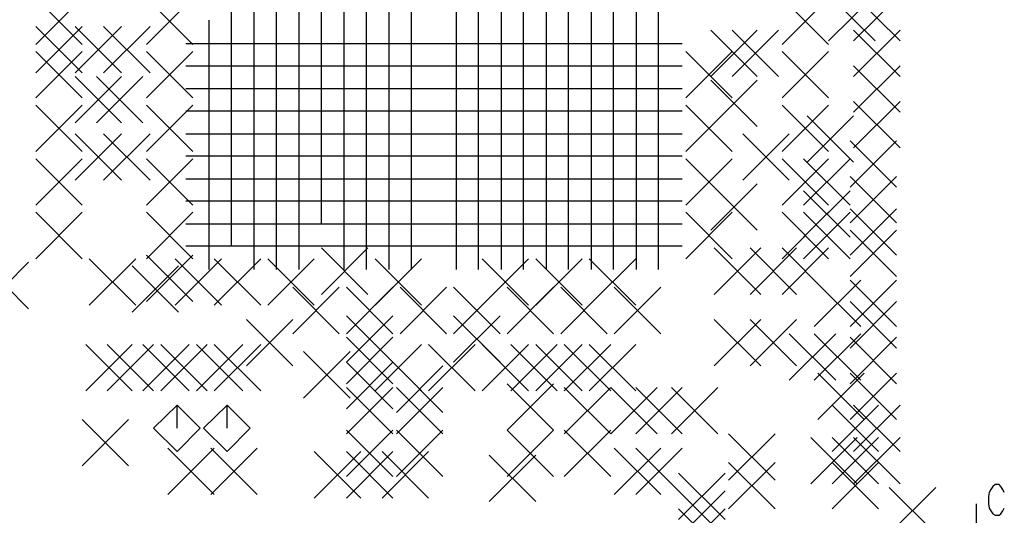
# Model space of a CAD drawing. Extents: x 11.9 to 28.1, y 10.8 to 21.2.
# Tile 25 of 43: x 20.7 to 22.1, y 15.9 to 16.6. Entities that reach past the tile are written whole.
import ezdxf

# ---------------------------------------------------------------- set-up
doc = ezdxf.new("R2010")
doc.units = 0
doc.header["$MEASUREMENT"] = 0
doc.layers.add('LAYNR1', color=2, linetype='Continuous')

msp = doc.modelspace()

# ---------------------------------------------------------------- linework, layer by layer
at = {"layer": 'LAYNR1', "color": 7}
for points in [[(20.989, 16.59), (20.989, 16.655)], [(21.021, 16.59), (21.021, 16.655)], [(21.052, 16.59), (21.052, 16.655)], [(21.084, 16.59), (21.084, 16.655)], [(21.115, 16.59), (21.115, 16.655)], [(21.147, 16.59), (21.147, 16.655)], [(21.178, 16.59), (21.178, 16.655)], [(21.21, 16.59), (21.21, 16.655)], [(21.241, 16.59), (21.241, 16.655)], [(21.304, 16.59), (21.304, 16.655)], [(21.335, 16.59), (21.335, 16.655)], [(21.367, 16.59), (21.367, 16.655)], [(21.398, 16.59), (21.398, 16.655)], [(21.43, 16.59), (21.43, 16.655)], [(21.461, 16.59), (21.461, 16.655)], [(21.493, 16.59), (21.493, 16.655)], [(21.524, 16.59), (21.524, 16.655)], [(21.556, 16.59), (21.556, 16.655)], [(21.587, 16.59), (21.587, 16.655)], [(21.825, 16.563), (21.89, 16.628)], [(21.825, 16.628), (21.89, 16.563)], [(21.86, 16.563), (21.925, 16.628)], [(21.86, 16.628), (21.925, 16.563)], [(20.715, 16.558), (20.78, 16.623)], [(20.715, 16.623), (20.78, 16.558)], [(20.87, 16.558), (20.935, 16.623)], [(20.87, 16.623), (20.935, 16.558)], [(21.76, 16.558), (21.825, 16.623)], [(21.76, 16.623), (21.825, 16.558)], [(20.958, 16.527), (20.958, 16.592)], [(20.989, 16.527), (20.989, 16.592)], [(21.021, 16.527), (21.021, 16.592)], [(21.052, 16.527), (21.052, 16.592)], [(21.084, 16.527), (21.084, 16.592)], [(21.115, 16.527), (21.115, 16.592)], [(21.147, 16.527), (21.147, 16.592)], [(21.178, 16.527), (21.178, 16.592)], [(21.21, 16.527), (21.21, 16.592)], [(21.241, 16.527), (21.241, 16.592)], [(21.304, 16.527), (21.304, 16.592)], [(21.335, 16.527), (21.335, 16.592)], [(21.367, 16.527), (21.367, 16.592)], [(21.398, 16.527), (21.398, 16.592)], [(21.43, 16.527), (21.43, 16.592)], [(21.461, 16.527), (21.461, 16.592)], [(21.493, 16.527), (21.493, 16.592)], [(21.524, 16.527), (21.524, 16.592)], [(21.556, 16.527), (21.556, 16.592)], [(21.587, 16.527), (21.587, 16.592)], [(20.715, 16.518), (20.78, 16.583)], [(20.715, 16.583), (20.78, 16.518)], [(20.77, 16.518), (20.835, 16.583)], [(20.77, 16.583), (20.835, 16.518)], [(20.81, 16.518), (20.875, 16.583)], [(20.81, 16.583), (20.875, 16.518)], [(21.66, 16.513), (21.725, 16.578)], [(21.66, 16.578), (21.725, 16.513)], [(21.69, 16.513), (21.755, 16.578)], [(21.69, 16.578), (21.755, 16.513)], [(21.86, 16.513), (21.925, 16.578)], [(21.86, 16.578), (21.925, 16.513)], [(20.925, 16.559), (20.99, 16.559)], [(20.957, 16.559), (21.022, 16.559)], [(20.958, 16.495), (20.958, 16.56)], [(20.988, 16.559), (21.053, 16.559)], [(20.989, 16.495), (20.989, 16.56)], [(21.02, 16.559), (21.085, 16.559)], [(21.021, 16.495), (21.021, 16.56)], [(21.051, 16.559), (21.116, 16.559)], [(21.052, 16.495), (21.052, 16.56)], [(21.083, 16.559), (21.148, 16.559)], [(21.084, 16.495), (21.084, 16.56)], [(21.114, 16.559), (21.179, 16.559)], [(21.115, 16.495), (21.115, 16.56)], [(21.146, 16.559), (21.211, 16.559)], [(21.147, 16.495), (21.147, 16.56)], [(21.177, 16.559), (21.242, 16.559)], [(21.178, 16.495), (21.178, 16.56)], [(21.208, 16.559), (21.274, 16.559)], [(21.21, 16.495), (21.21, 16.56)], [(21.241, 16.495), (21.241, 16.56)], [(21.271, 16.559), (21.337, 16.559)], [(21.303, 16.559), (21.368, 16.559)], [(21.304, 16.495), (21.304, 16.56)], [(21.334, 16.559), (21.399, 16.559)], [(21.335, 16.495), (21.335, 16.56)], [(21.366, 16.559), (21.431, 16.559)], [(21.367, 16.495), (21.367, 16.56)], [(21.397, 16.559), (21.462, 16.559)], [(21.398, 16.495), (21.398, 16.56)], [(21.429, 16.559), (21.494, 16.559)], [(21.43, 16.495), (21.43, 16.56)], [(21.46, 16.559), (21.525, 16.559)], [(21.461, 16.495), (21.461, 16.56)], [(21.492, 16.559), (21.557, 16.559)], [(21.493, 16.495), (21.493, 16.56)], [(21.523, 16.559), (21.588, 16.559)], [(21.524, 16.495), (21.524, 16.56)], [(21.555, 16.559), (21.62, 16.559)], [(21.556, 16.495), (21.556, 16.56)], [(21.587, 16.495), (21.587, 16.56)], [(20.715, 16.483), (20.78, 16.548)], [(20.715, 16.548), (20.78, 16.483)], [(20.87, 16.483), (20.935, 16.548)], [(20.87, 16.548), (20.935, 16.483)], [(21.625, 16.483), (21.69, 16.548)], [(21.625, 16.548), (21.69, 16.483)], [(21.76, 16.483), (21.825, 16.548)], [(21.76, 16.548), (21.825, 16.483)], [(20.958, 16.464), (20.958, 16.529)], [(20.989, 16.464), (20.989, 16.529)], [(21.021, 16.464), (21.021, 16.529)], [(21.052, 16.464), (21.052, 16.529)], [(21.084, 16.464), (21.084, 16.529)], [(21.115, 16.464), (21.115, 16.529)], [(21.147, 16.464), (21.147, 16.529)], [(21.178, 16.464), (21.178, 16.529)], [(21.21, 16.464), (21.21, 16.529)], [(21.241, 16.464), (21.241, 16.529)], [(21.304, 16.464), (21.304, 16.529)], [(21.335, 16.464), (21.335, 16.529)], [(21.367, 16.464), (21.367, 16.529)], [(21.398, 16.464), (21.398, 16.529)], [(21.43, 16.464), (21.43, 16.529)], [(21.461, 16.464), (21.461, 16.529)], [(21.493, 16.464), (21.493, 16.529)], [(21.524, 16.464), (21.524, 16.529)], [(21.556, 16.464), (21.556, 16.529)], [(21.587, 16.464), (21.587, 16.529)], [(20.925, 16.528), (20.99, 16.528)], [(20.957, 16.528), (21.022, 16.528)], [(20.988, 16.528), (21.053, 16.528)], [(21.02, 16.528), (21.085, 16.528)], [(21.051, 16.528), (21.116, 16.528)], [(21.083, 16.528), (21.148, 16.528)], [(21.114, 16.528), (21.179, 16.528)], [(21.146, 16.528), (21.211, 16.528)], [(21.177, 16.528), (21.242, 16.528)], [(21.208, 16.528), (21.274, 16.528)], [(21.271, 16.528), (21.337, 16.528)], [(21.303, 16.528), (21.368, 16.528)], [(21.334, 16.528), (21.399, 16.528)], [(21.366, 16.528), (21.431, 16.528)], [(21.397, 16.528), (21.462, 16.528)], [(21.429, 16.528), (21.494, 16.528)], [(21.46, 16.528), (21.525, 16.528)], [(21.492, 16.528), (21.557, 16.528)], [(21.523, 16.528), (21.588, 16.528)], [(21.555, 16.528), (21.62, 16.528)], [(21.86, 16.463), (21.925, 16.528)], [(21.86, 16.528), (21.925, 16.463)], [(20.77, 16.448), (20.835, 16.513)], [(20.77, 16.513), (20.835, 16.448)], [(20.8, 16.448), (20.865, 16.513)], [(20.8, 16.513), (20.865, 16.448)], [(21.66, 16.443), (21.725, 16.508)], [(21.66, 16.508), (21.725, 16.443)], [(20.925, 16.496), (20.99, 16.496)], [(20.957, 16.496), (21.022, 16.496)], [(20.958, 16.432), (20.958, 16.497)], [(20.988, 16.496), (21.053, 16.496)], [(20.989, 16.432), (20.989, 16.497)], [(21.02, 16.496), (21.085, 16.496)], [(21.021, 16.432), (21.021, 16.497)], [(21.051, 16.496), (21.116, 16.496)], [(21.052, 16.432), (21.052, 16.497)], [(21.083, 16.496), (21.148, 16.496)], [(21.084, 16.432), (21.084, 16.497)], [(21.114, 16.496), (21.179, 16.496)], [(21.115, 16.432), (21.115, 16.497)], [(21.146, 16.496), (21.211, 16.496)], [(21.147, 16.432), (21.147, 16.497)], [(21.177, 16.496), (21.242, 16.496)], [(21.178, 16.432), (21.178, 16.497)], [(21.208, 16.496), (21.274, 16.496)], [(21.21, 16.432), (21.21, 16.497)], [(21.241, 16.432), (21.241, 16.497)], [(21.271, 16.496), (21.337, 16.496)], [(21.303, 16.496), (21.368, 16.496)], [(21.304, 16.432), (21.304, 16.497)], [(21.334, 16.496), (21.399, 16.496)], [(21.335, 16.432), (21.335, 16.497)], [(21.366, 16.496), (21.431, 16.496)], [(21.367, 16.432), (21.367, 16.497)], [(21.397, 16.496), (21.462, 16.496)], [(21.398, 16.432), (21.398, 16.497)], [(21.429, 16.496), (21.494, 16.496)], [(21.43, 16.432), (21.43, 16.497)], [(21.46, 16.496), (21.525, 16.496)], [(21.461, 16.432), (21.461, 16.497)], [(21.492, 16.496), (21.557, 16.496)], [(21.493, 16.432), (21.493, 16.497)], [(21.523, 16.496), (21.588, 16.496)], [(21.524, 16.432), (21.524, 16.497)], [(21.555, 16.496), (21.62, 16.496)], [(21.556, 16.432), (21.556, 16.497)], [(21.587, 16.432), (21.587, 16.497)], [(21.86, 16.413), (21.925, 16.478)], [(21.86, 16.478), (21.925, 16.413)], [(20.715, 16.408), (20.78, 16.473)], [(20.715, 16.473), (20.78, 16.408)], [(20.87, 16.408), (20.935, 16.473)], [(20.87, 16.473), (20.935, 16.408)], [(20.925, 16.465), (20.99, 16.465)], [(20.957, 16.465), (21.022, 16.465)], [(20.958, 16.401), (20.958, 16.466)], [(20.988, 16.465), (21.053, 16.465)], [(20.989, 16.401), (20.989, 16.466)], [(21.02, 16.465), (21.085, 16.465)], [(21.021, 16.401), (21.021, 16.466)], [(21.051, 16.465), (21.116, 16.465)], [(21.052, 16.401), (21.052, 16.466)], [(21.083, 16.465), (21.148, 16.465)], [(21.084, 16.401), (21.084, 16.466)], [(21.114, 16.465), (21.179, 16.465)], [(21.115, 16.401), (21.115, 16.466)], [(21.146, 16.465), (21.211, 16.465)], [(21.147, 16.401), (21.147, 16.466)], [(21.177, 16.465), (21.242, 16.465)], [(21.178, 16.401), (21.178, 16.466)], [(21.208, 16.465), (21.274, 16.465)], [(21.21, 16.401), (21.21, 16.466)], [(21.241, 16.401), (21.241, 16.466)], [(21.271, 16.465), (21.337, 16.465)], [(21.303, 16.465), (21.368, 16.465)], [(21.304, 16.401), (21.304, 16.466)], [(21.334, 16.465), (21.399, 16.465)], [(21.335, 16.401), (21.335, 16.466)], [(21.366, 16.465), (21.431, 16.465)], [(21.367, 16.401), (21.367, 16.466)], [(21.397, 16.465), (21.462, 16.465)], [(21.398, 16.401), (21.398, 16.466)], [(21.429, 16.465), (21.494, 16.465)], [(21.43, 16.401), (21.43, 16.466)], [(21.46, 16.465), (21.525, 16.465)], [(21.461, 16.401), (21.461, 16.466)], [(21.492, 16.465), (21.557, 16.465)], [(21.493, 16.401), (21.493, 16.466)], [(21.523, 16.465), (21.588, 16.465)], [(21.524, 16.401), (21.524, 16.466)], [(21.555, 16.465), (21.62, 16.465)], [(21.556, 16.401), (21.556, 16.466)], [(21.587, 16.401), (21.587, 16.466)], [(21.625, 16.408), (21.69, 16.473)], [(21.625, 16.473), (21.69, 16.408)], [(21.76, 16.408), (21.825, 16.473)], [(21.76, 16.473), (21.825, 16.408)], [(21.795, 16.393), (21.86, 16.458)], [(21.795, 16.458), (21.86, 16.393)], [(20.77, 16.368), (20.835, 16.433)], [(20.77, 16.433), (20.835, 16.368)], [(20.81, 16.368), (20.875, 16.433)], [(20.81, 16.433), (20.875, 16.368)], [(20.925, 16.433), (20.99, 16.433)], [(20.957, 16.433), (21.022, 16.433)], [(20.958, 16.369), (20.958, 16.434)], [(20.988, 16.433), (21.053, 16.433)], [(20.989, 16.369), (20.989, 16.434)], [(21.02, 16.433), (21.085, 16.433)], [(21.021, 16.369), (21.021, 16.434)], [(21.051, 16.433), (21.116, 16.433)], [(21.052, 16.369), (21.052, 16.434)], [(21.083, 16.433), (21.148, 16.433)], [(21.084, 16.369), (21.084, 16.434)], [(21.114, 16.433), (21.179, 16.433)], [(21.115, 16.369), (21.115, 16.434)], [(21.146, 16.433), (21.211, 16.433)], [(21.147, 16.369), (21.147, 16.434)], [(21.177, 16.433), (21.242, 16.433)], [(21.178, 16.369), (21.178, 16.434)], [(21.208, 16.433), (21.274, 16.433)], [(21.21, 16.369), (21.21, 16.434)], [(21.241, 16.369), (21.241, 16.434)], [(21.271, 16.433), (21.337, 16.433)], [(21.303, 16.433), (21.368, 16.433)], [(21.304, 16.369), (21.304, 16.434)], [(21.334, 16.433), (21.399, 16.433)], [(21.335, 16.369), (21.335, 16.434)], [(21.366, 16.433), (21.431, 16.433)], [(21.367, 16.369), (21.367, 16.434)], [(21.397, 16.433), (21.462, 16.433)], [(21.398, 16.369), (21.398, 16.434)], [(21.429, 16.433), (21.494, 16.433)], [(21.43, 16.369), (21.43, 16.434)], [(21.46, 16.433), (21.525, 16.433)], [(21.461, 16.369), (21.461, 16.434)], [(21.492, 16.433), (21.557, 16.433)], [(21.493, 16.369), (21.493, 16.434)], [(21.523, 16.433), (21.588, 16.433)], [(21.524, 16.369), (21.524, 16.434)], [(21.555, 16.433), (21.62, 16.433)], [(21.556, 16.369), (21.556, 16.434)], [(21.587, 16.369), (21.587, 16.434)], [(21.705, 16.368), (21.77, 16.433)], [(21.705, 16.433), (21.77, 16.368)], [(21.855, 16.358), (21.92, 16.423)], [(21.855, 16.423), (21.92, 16.358)], [(20.715, 16.333), (20.78, 16.398)], [(20.715, 16.398), (20.78, 16.333)], [(20.87, 16.333), (20.935, 16.398)], [(20.87, 16.398), (20.935, 16.333)], [(20.925, 16.402), (20.99, 16.402)], [(20.957, 16.402), (21.022, 16.402)], [(20.958, 16.338), (20.958, 16.403)], [(20.988, 16.402), (21.053, 16.402)], [(20.989, 16.338), (20.989, 16.403)], [(21.02, 16.402), (21.085, 16.402)], [(21.021, 16.338), (21.021, 16.403)], [(21.051, 16.402), (21.116, 16.402)], [(21.052, 16.338), (21.052, 16.403)], [(21.083, 16.402), (21.148, 16.402)], [(21.084, 16.338), (21.084, 16.403)], [(21.114, 16.402), (21.179, 16.402)], [(21.115, 16.338), (21.115, 16.403)], [(21.146, 16.402), (21.211, 16.402)], [(21.147, 16.338), (21.147, 16.403)], [(21.177, 16.402), (21.242, 16.402)], [(21.178, 16.338), (21.178, 16.403)], [(21.208, 16.402), (21.274, 16.402)], [(21.21, 16.338), (21.21, 16.403)], [(21.241, 16.338), (21.241, 16.403)], [(21.271, 16.402), (21.337, 16.402)], [(21.303, 16.402), (21.368, 16.402)], [(21.304, 16.338), (21.304, 16.403)], [(21.334, 16.402), (21.399, 16.402)], [(21.335, 16.338), (21.335, 16.403)], [(21.366, 16.402), (21.431, 16.402)], [(21.367, 16.338), (21.367, 16.403)], [(21.397, 16.402), (21.462, 16.402)], [(21.398, 16.338), (21.398, 16.403)], [(21.429, 16.402), (21.494, 16.402)], [(21.43, 16.338), (21.43, 16.403)], [(21.46, 16.402), (21.525, 16.402)], [(21.461, 16.338), (21.461, 16.403)], [(21.492, 16.402), (21.557, 16.402)], [(21.493, 16.338), (21.493, 16.403)], [(21.523, 16.402), (21.588, 16.402)], [(21.524, 16.338), (21.524, 16.403)], [(21.555, 16.402), (21.62, 16.402)], [(21.556, 16.338), (21.556, 16.403)], [(21.587, 16.338), (21.587, 16.403)], [(21.625, 16.333), (21.69, 16.398)], [(21.625, 16.398), (21.69, 16.333)], [(21.76, 16.333), (21.825, 16.398)], [(21.76, 16.398), (21.825, 16.333)], [(21.79, 16.333), (21.855, 16.398)], [(21.79, 16.398), (21.855, 16.333)], [(20.925, 16.37), (20.99, 16.37)], [(20.957, 16.37), (21.022, 16.37)], [(20.958, 16.306), (20.958, 16.371)], [(20.988, 16.37), (21.053, 16.37)], [(20.989, 16.306), (20.989, 16.371)], [(21.02, 16.37), (21.085, 16.37)], [(21.021, 16.306), (21.021, 16.371)], [(21.051, 16.37), (21.116, 16.37)], [(21.052, 16.306), (21.052, 16.371)], [(21.083, 16.37), (21.148, 16.37)], [(21.084, 16.306), (21.084, 16.371)], [(21.114, 16.37), (21.179, 16.37)], [(21.115, 16.306), (21.115, 16.371)], [(21.146, 16.37), (21.211, 16.37)], [(21.147, 16.306), (21.147, 16.371)], [(21.177, 16.37), (21.242, 16.37)], [(21.178, 16.306), (21.178, 16.371)], [(21.208, 16.37), (21.274, 16.37)], [(21.21, 16.306), (21.21, 16.371)], [(21.241, 16.306), (21.241, 16.371)], [(21.271, 16.37), (21.337, 16.37)], [(21.303, 16.37), (21.368, 16.37)], [(21.304, 16.306), (21.304, 16.371)], [(21.334, 16.37), (21.399, 16.37)], [(21.335, 16.306), (21.335, 16.371)], [(21.366, 16.37), (21.431, 16.37)], [(21.367, 16.306), (21.367, 16.371)], [(21.397, 16.37), (21.462, 16.37)], [(21.398, 16.306), (21.398, 16.371)], [(21.429, 16.37), (21.494, 16.37)], [(21.43, 16.306), (21.43, 16.371)], [(21.46, 16.37), (21.525, 16.37)], [(21.461, 16.306), (21.461, 16.371)], [(21.492, 16.37), (21.557, 16.37)], [(21.493, 16.306), (21.493, 16.371)], [(21.523, 16.37), (21.588, 16.37)], [(21.555, 16.37), (21.62, 16.37)], [(21.556, 16.306), (21.556, 16.371)], [(21.587, 16.306), (21.587, 16.371)], [(21.66, 16.298), (21.725, 16.363)], [(21.66, 16.363), (21.725, 16.298)], [(21.855, 16.308), (21.92, 16.373)], [(21.855, 16.373), (21.92, 16.308)], [(21.79, 16.288), (21.855, 16.353)], [(21.79, 16.353), (21.855, 16.288)], [(20.925, 16.339), (20.99, 16.339)], [(20.957, 16.339), (21.022, 16.339)], [(20.958, 16.275), (20.958, 16.34)], [(20.988, 16.339), (21.053, 16.339)], [(20.989, 16.275), (20.989, 16.34)], [(21.02, 16.339), (21.085, 16.339)], [(21.021, 16.275), (21.021, 16.34)], [(21.051, 16.339), (21.116, 16.339)], [(21.052, 16.275), (21.052, 16.34)], [(21.083, 16.339), (21.148, 16.339)], [(21.084, 16.275), (21.084, 16.34)], [(21.114, 16.339), (21.179, 16.339)], [(21.146, 16.339), (21.211, 16.339)], [(21.147, 16.275), (21.147, 16.34)], [(21.177, 16.339), (21.242, 16.339)], [(21.178, 16.275), (21.178, 16.34)], [(21.208, 16.339), (21.274, 16.339)], [(21.21, 16.275), (21.21, 16.34)], [(21.241, 16.275), (21.241, 16.34)], [(21.271, 16.339), (21.337, 16.339)], [(21.303, 16.339), (21.368, 16.339)], [(21.304, 16.275), (21.304, 16.34)], [(21.334, 16.339), (21.399, 16.339)], [(21.335, 16.275), (21.335, 16.34)], [(21.366, 16.339), (21.431, 16.339)], [(21.367, 16.275), (21.367, 16.34)], [(21.397, 16.339), (21.462, 16.339)], [(21.398, 16.275), (21.398, 16.34)], [(21.429, 16.339), (21.494, 16.339)], [(21.43, 16.275), (21.43, 16.34)], [(21.46, 16.339), (21.525, 16.339)], [(21.461, 16.275), (21.461, 16.34)], [(21.493, 16.275), (21.493, 16.34)], [(21.523, 16.339), (21.588, 16.339)], [(21.524, 16.275), (21.524, 16.34)], [(21.555, 16.339), (21.62, 16.339)], [(21.556, 16.275), (21.556, 16.34)], [(21.587, 16.275), (21.587, 16.34)], [(20.715, 16.258), (20.78, 16.323)], [(20.715, 16.323), (20.78, 16.258)], [(20.87, 16.258), (20.935, 16.323)], [(20.87, 16.323), (20.935, 16.258)], [(21.625, 16.258), (21.69, 16.323)], [(21.625, 16.323), (21.69, 16.258)], [(21.76, 16.258), (21.825, 16.323)], [(21.76, 16.323), (21.825, 16.258)], [(21.79, 16.258), (21.855, 16.323)], [(21.79, 16.323), (21.855, 16.258)], [(21.855, 16.263), (21.92, 16.328)], [(21.855, 16.328), (21.92, 16.263)], [(20.958, 16.243), (20.958, 16.308)], [(21.021, 16.243), (21.021, 16.308)], [(21.052, 16.243), (21.052, 16.308)], [(21.084, 16.243), (21.084, 16.308)], [(21.147, 16.243), (21.147, 16.308)], [(21.178, 16.243), (21.178, 16.308)], [(21.21, 16.243), (21.21, 16.308)], [(21.241, 16.243), (21.241, 16.308)], [(21.304, 16.243), (21.304, 16.308)], [(21.335, 16.243), (21.335, 16.308)], [(21.367, 16.243), (21.367, 16.308)], [(21.398, 16.243), (21.398, 16.308)], [(21.43, 16.243), (21.43, 16.308)], [(21.461, 16.243), (21.461, 16.308)], [(21.493, 16.243), (21.493, 16.308)], [(21.524, 16.243), (21.524, 16.308)], [(21.556, 16.243), (21.556, 16.308)], [(21.587, 16.243), (21.587, 16.308)], [(20.925, 16.307), (20.99, 16.307)], [(20.957, 16.307), (21.022, 16.307)], [(20.988, 16.307), (21.053, 16.307)], [(21.02, 16.307), (21.085, 16.307)], [(21.051, 16.307), (21.116, 16.307)], [(21.114, 16.307), (21.179, 16.307)], [(21.146, 16.307), (21.211, 16.307)], [(21.177, 16.307), (21.242, 16.307)], [(21.208, 16.307), (21.274, 16.307)], [(21.271, 16.307), (21.337, 16.307)], [(21.303, 16.307), (21.368, 16.307)], [(21.334, 16.307), (21.399, 16.307)], [(21.366, 16.307), (21.431, 16.307)], [(21.397, 16.307), (21.462, 16.307)], [(21.429, 16.307), (21.494, 16.307)], [(21.46, 16.307), (21.525, 16.307)], [(21.492, 16.307), (21.557, 16.307)], [(21.523, 16.307), (21.588, 16.307)], [(21.555, 16.307), (21.62, 16.307)], [(21.855, 16.233), (21.92, 16.298)], [(21.855, 16.298), (21.92, 16.233)], [(20.925, 16.276), (20.99, 16.276)], [(20.988, 16.276), (21.053, 16.276)], [(21.02, 16.276), (21.085, 16.276)], [(21.051, 16.276), (21.116, 16.276)], [(21.114, 16.276), (21.179, 16.276)], [(21.115, 16.208), (21.18, 16.273)], [(21.115, 16.273), (21.18, 16.208)], [(21.146, 16.276), (21.211, 16.276)], [(21.177, 16.276), (21.242, 16.276)], [(21.208, 16.276), (21.274, 16.276)], [(21.271, 16.276), (21.337, 16.276)], [(21.303, 16.276), (21.368, 16.276)], [(21.334, 16.276), (21.399, 16.276)], [(21.366, 16.276), (21.431, 16.276)], [(21.397, 16.276), (21.462, 16.276)], [(21.429, 16.276), (21.494, 16.276)], [(21.46, 16.276), (21.525, 16.276)], [(21.492, 16.276), (21.557, 16.276)], [(21.523, 16.276), (21.588, 16.276)], [(21.555, 16.276), (21.62, 16.276)], [(21.665, 16.208), (21.73, 16.273)], [(21.665, 16.273), (21.73, 16.208)], [(21.715, 16.208), (21.78, 16.273)], [(21.715, 16.273), (21.78, 16.208)], [(21.76, 16.208), (21.825, 16.273)], [(21.76, 16.273), (21.825, 16.208)], [(20.64, 16.188), (20.705, 16.253)], [(20.64, 16.253), (20.705, 16.188)], [(20.79, 16.193), (20.855, 16.258)], [(20.79, 16.258), (20.855, 16.193)], [(20.87, 16.198), (20.935, 16.263)], [(20.87, 16.263), (20.935, 16.198)], [(20.91, 16.193), (20.975, 16.258)], [(20.91, 16.258), (20.975, 16.193)], [(20.965, 16.193), (21.03, 16.258)], [(20.965, 16.258), (21.03, 16.193)], [(21.04, 16.193), (21.105, 16.258)], [(21.04, 16.258), (21.105, 16.193)], [(21.19, 16.193), (21.255, 16.258)], [(21.19, 16.258), (21.255, 16.193)], [(21.34, 16.193), (21.405, 16.258)], [(21.34, 16.258), (21.405, 16.193)], [(21.415, 16.193), (21.48, 16.258)], [(21.415, 16.258), (21.48, 16.193)], [(21.49, 16.193), (21.555, 16.258)], [(21.49, 16.258), (21.555, 16.193)], [(20.85, 16.183), (20.915, 16.248)], [(20.85, 16.248), (20.915, 16.183)], [(21.805, 16.163), (21.87, 16.228)], [(21.805, 16.228), (21.87, 16.163)], [(21.855, 16.163), (21.92, 16.228)], [(21.855, 16.228), (21.92, 16.163)], [(21.075, 16.153), (21.14, 16.218)], [(21.075, 16.218), (21.14, 16.153)], [(21.15, 16.153), (21.215, 16.218)], [(21.15, 16.218), (21.215, 16.153)], [(21.225, 16.153), (21.29, 16.218)], [(21.225, 16.218), (21.29, 16.153)], [(21.3, 16.153), (21.365, 16.218)], [(21.3, 16.218), (21.365, 16.153)], [(21.375, 16.153), (21.44, 16.218)], [(21.375, 16.218), (21.44, 16.153)], [(21.45, 16.153), (21.515, 16.218)], [(21.45, 16.218), (21.515, 16.153)], [(21.525, 16.153), (21.59, 16.218)], [(21.525, 16.218), (21.59, 16.153)], [(21.855, 16.133), (21.92, 16.198)], [(21.855, 16.198), (21.92, 16.133)], [(21.01, 16.108), (21.075, 16.173)], [(21.01, 16.173), (21.075, 16.108)], [(21.15, 16.113), (21.215, 16.178)], [(21.15, 16.178), (21.215, 16.113)], [(21.3, 16.113), (21.365, 16.178)], [(21.3, 16.178), (21.365, 16.113)], [(21.665, 16.108), (21.73, 16.173)], [(21.665, 16.173), (21.73, 16.108)], [(21.715, 16.108), (21.78, 16.173)], [(21.715, 16.173), (21.78, 16.108)], [(21.15, 16.083), (21.215, 16.148)], [(21.15, 16.148), (21.215, 16.083)], [(21.77, 16.088), (21.835, 16.153)], [(21.77, 16.153), (21.835, 16.088)], [(21.805, 16.088), (21.87, 16.153)], [(21.805, 16.153), (21.87, 16.088)], [(21.855, 16.083), (21.92, 16.148)], [(21.855, 16.148), (21.92, 16.083)], [(20.785, 16.073), (20.85, 16.138)], [(20.785, 16.138), (20.85, 16.073)], [(20.815, 16.073), (20.88, 16.138)], [(20.815, 16.138), (20.88, 16.073)], [(20.865, 16.073), (20.93, 16.138)], [(20.865, 16.138), (20.93, 16.073)], [(20.89, 16.073), (20.955, 16.138)], [(20.89, 16.138), (20.955, 16.073)], [(20.94, 16.073), (21.005, 16.138)], [(20.94, 16.138), (21.005, 16.073)], [(20.965, 16.073), (21.03, 16.138)], [(20.965, 16.138), (21.03, 16.073)], [(21.19, 16.073), (21.255, 16.138)], [(21.19, 16.138), (21.255, 16.073)], [(21.265, 16.073), (21.33, 16.138)], [(21.265, 16.138), (21.33, 16.073)], [(21.34, 16.073), (21.405, 16.138)], [(21.34, 16.138), (21.405, 16.073)], [(21.38, 16.073), (21.445, 16.138)], [(21.38, 16.138), (21.445, 16.073)], [(21.415, 16.073), (21.48, 16.138)], [(21.415, 16.138), (21.48, 16.073)], [(21.455, 16.073), (21.52, 16.138)], [(21.455, 16.138), (21.52, 16.073)], [(21.49, 16.073), (21.555, 16.138)], [(21.49, 16.138), (21.555, 16.073)], [(21.09, 16.063), (21.155, 16.128)], [(21.09, 16.128), (21.155, 16.063)], [(21.15, 16.048), (21.215, 16.113)], [(21.15, 16.113), (21.215, 16.048)], [(21.22, 16.043), (21.285, 16.108)], [(21.22, 16.108), (21.285, 16.043)], [(21.81, 16.033), (21.875, 16.098)], [(21.81, 16.098), (21.875, 16.033)], [(21.855, 16.033), (21.92, 16.098)], [(21.855, 16.098), (21.92, 16.033)], [(21.15, 16.013), (21.215, 16.078)], [(21.15, 16.078), (21.215, 16.013)], [(21.22, 16.013), (21.285, 16.078)], [(21.22, 16.078), (21.285, 16.013)], [(21.375, 16.018), (21.44, 16.083)], [(21.375, 16.083), (21.44, 16.018)], [(21.455, 16.013), (21.52, 16.078)], [(21.455, 16.078), (21.52, 16.013)], [(21.52, 16.013), (21.585, 16.078)], [(21.52, 16.078), (21.585, 16.013)], [(21.555, 16.013), (21.62, 16.078)], [(21.555, 16.078), (21.62, 16.013)], [(21.605, 16.013), (21.67, 16.078)], [(21.605, 16.078), (21.67, 16.013)], [(20.913, 16.053), (20.88, 16.021)], [(20.945, 16.021), (20.913, 16.053)], [(20.913, 16.021), (20.913, 16.053)], [(20.983, 16.053), (20.95, 16.021)], [(21.015, 16.021), (20.983, 16.053)], [(20.983, 16.021), (20.983, 16.053)], [(21.83, 15.988), (21.895, 16.053)], [(21.83, 16.053), (21.895, 15.988)], [(21.86, 15.988), (21.925, 16.053)], [(21.86, 16.053), (21.925, 15.988)], [(20.78, 15.968), (20.845, 16.033)], [(20.78, 16.033), (20.845, 15.968)], [(20.88, 16.021), (20.913, 15.988)], [(20.913, 15.988), (20.945, 16.021)], [(20.95, 16.021), (20.983, 15.988)], [(20.983, 15.988), (21.015, 16.021)], [(21.15, 15.953), (21.215, 16.018)], [(21.15, 16.018), (21.215, 15.953)], [(21.22, 15.953), (21.285, 16.018)], [(21.22, 16.018), (21.285, 15.953)], [(21.375, 15.953), (21.44, 16.018)], [(21.375, 16.018), (21.44, 15.953)], [(21.455, 15.953), (21.52, 16.018)], [(21.455, 16.018), (21.52, 15.953)], [(21.685, 15.948), (21.75, 16.013)], [(21.685, 16.013), (21.75, 15.948)], [(21.8, 15.943), (21.865, 16.008)], [(21.8, 16.008), (21.865, 15.943)], [(21.83, 15.943), (21.895, 16.008)], [(21.83, 16.008), (21.895, 15.943)], [(21.86, 15.943), (21.925, 16.008)], [(21.86, 16.008), (21.925, 15.943)], [(20.9, 15.928), (20.965, 15.993)], [(20.9, 15.993), (20.965, 15.928)], [(20.96, 15.928), (21.025, 15.993)], [(20.96, 15.993), (21.025, 15.928)], [(21.525, 15.928), (21.59, 15.993)], [(21.525, 15.993), (21.59, 15.928)], [(21.555, 15.928), (21.62, 15.993)], [(21.555, 15.993), (21.62, 15.928)], [(21.105, 15.923), (21.17, 15.988)], [(21.105, 15.988), (21.17, 15.923)], [(21.15, 15.923), (21.215, 15.988)], [(21.15, 15.988), (21.215, 15.923)], [(21.2, 15.923), (21.265, 15.988)], [(21.2, 15.988), (21.265, 15.923)], [(21.35, 15.918), (21.415, 15.983)], [(21.35, 15.983), (21.415, 15.918)], [(21.685, 15.908), (21.75, 15.973)], [(21.685, 15.973), (21.75, 15.908)], [(21.83, 15.908), (21.895, 15.973)], [(21.83, 15.973), (21.895, 15.908)], [(21.615, 15.893), (21.68, 15.958)], [(21.615, 15.958), (21.68, 15.893)], [(21.91, 15.873), (21.975, 15.938)], [(21.91, 15.938), (21.975, 15.873)], [(22.071, 15.931), (22.069, 15.935), (22.066, 15.939), (22.064, 15.942), (22.058, 15.942), (22.055, 15.939), (22.052, 15.935), (22.05, 15.931)], [(21.615, 15.868), (21.68, 15.933)], [(21.615, 15.933), (21.68, 15.868)], [(22.05, 15.931), (22.049, 15.925), (22.049, 15.915)], [(21.615, 15.843), (21.68, 15.908)], [(21.615, 15.908), (21.68, 15.843)], [(22.032, 15.85), (22.032, 15.915)], [(22.049, 15.915), (22.05, 15.909), (22.052, 15.905), (22.055, 15.901), (22.058, 15.899)], [(22.064, 15.899), (22.066, 15.901), (22.069, 15.905), (22.071, 15.909)], [(22.058, 15.899), (22.064, 15.899)]]:
    msp.add_lwpolyline(points, dxfattribs=at)

doc.saveas('drawing.dxf')
